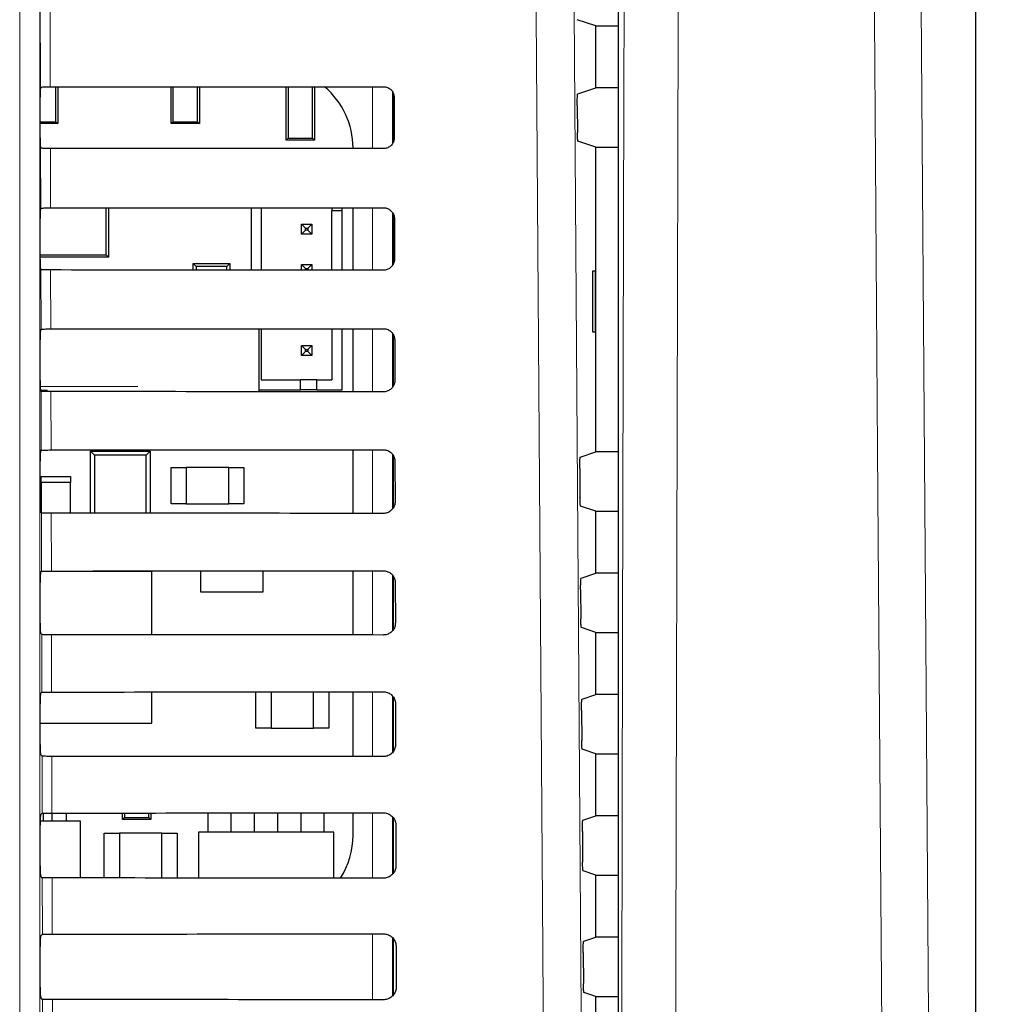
# Paper-space layout 'Blatt3' of a CAD drawing. Header units: millimetres. Extents: x 5 to 418, y 2 to 292.
# Tile 38 of 55: x 125 to 137, y 178 to 190. Entities that reach past the tile are written whole.
import ezdxf

# ---------------------------------------------------------------- set-up
doc = ezdxf.new("R2010")
doc.units = ezdxf.units.MM
doc.layers.add('SLD-0', color=7, linetype='Continuous')
doc.styles.add('SLDTEXTSTYLE1', font='TXT', dxfattribs={"width": 0.605})
doc.dimstyles.new('SLDDIMSTYLE1', dxfattribs={"dimtxt": 3.5, "dimasz": 3.5, "dimexe": 0, "dimexo": 0.0625, "dimgap": 0.875, "dimtad": 1, "dimdec": 1, "dimlfac": 4, "dimrnd": 1e-09, "dimzin": 12, "dimdsep": 46, "dimtxsty": 'SLDTEXTSTYLE1', "dimsah": 1, "dimcen": 0.09, "dimadec": 0, "dimazin": 3, "dimtfac": 1, "dimtofl": 0, "dimtmove": 0, "dimatfit": 3, "dimfxl": 1, "dimfrac": 2, "dimtolj": 1, "dimtzin": 12, "dimarcsym": 0})

# ---------------------------------------------------------------- blocks, each defined once
blk = doc.blocks.new('_D_14')
at = {"layer": 'SLD-0', "color": 7}
for p, q in [((135.067, 252.015), (148.992, 252.015)), ((147.992, 252.015), (147.992, 99.325)), ((134.526, 99.325), (148.992, 99.325))]:
    blk.add_line(p, q, dxfattribs=at)
for points in [[(147.992, 252.015), (147.532, 248.515), (148.452, 248.515)], [(147.992, 99.325), (148.452, 102.825), (147.532, 102.825)]]:
    blk.add_solid(points, dxfattribs=at)
at = {"layer": 'SLD-0', "color": 7, "insert": (143.48, 169.654), "char_height": 3.5, "attachment_point": 1, "rotation": 90, "style": 'SLDTEXTSTYLE1'}
blk.add_mtext('610,8', dxfattribs=at)

psp = doc.layouts.new('Blatt3')

# ---------------------------------------------------------------- linework, layer by layer
at = {"color": 7, "linetype": 'Continuous', "lineweight": 18}
for p, q in [((136.6759, 131.8449), (136.6759, 214.5853)), ((124.8586, 173.348), (124.8586, 194.2651)), ((125.1086, 194.2651), (125.1086, 173.348)), ((125.1151, 188.917), (125.1103, 190.9655)), ((125.2312, 190.9821), (125.236, 188.9193)), ((129.2183, 188.1562), (129.2183, 188.9221)), ((129.4683, 188.8547), (129.4683, 188.2221)), ((125.1186, 187.4206), (125.1168, 188.1612)), ((125.2378, 188.1591), (125.2395, 187.4228)), ((129.2183, 186.6527), (129.2183, 187.4256)), ((129.4683, 187.3607), (129.4683, 186.7162)), ((125.1221, 185.9241), (125.1204, 186.6577)), ((125.2413, 186.6555), (125.243, 185.9263)), ((129.2183, 185.1492), (129.2183, 185.9291)), ((129.4683, 185.8668), (129.4683, 185.2104)), ((125.1134, 185.2142), (126.3171, 185.2142)), ((125.1256, 184.4276), (125.1239, 185.1542)), ((125.2448, 185.152), (125.2465, 184.4298)), ((129.2183, 183.6457), (129.2183, 184.4326)), ((129.4683, 184.373), (129.4683, 183.7047)), ((125.1291, 182.9311), (125.1274, 183.6507)), ((125.2483, 183.6485), (125.25, 182.9333)), ((129.2183, 182.1421), (129.2183, 182.9361)), ((129.4683, 182.8793), (129.4683, 182.199)), ((125.1326, 181.4346), (125.1309, 182.1472)), ((125.2518, 182.145), (125.2535, 181.4368)), ((129.2183, 180.6386), (129.2183, 181.4396)), ((129.4683, 181.3858), (129.4683, 180.6934)), ((125.1361, 179.9381), (125.1344, 180.6436)), ((125.2553, 180.6415), (125.257, 179.9403)), ((129.2183, 179.1351), (129.2183, 179.9431)), ((129.4683, 179.8922), (129.4683, 179.1879)), ((125.1396, 178.4416), (125.1379, 179.1401)), ((125.2588, 179.138), (125.2605, 178.4438)), ((129.2183, 177.6316), (129.2183, 178.4466)), ((129.4683, 178.3973), (129.4683, 177.6824)), ((125.1431, 176.9451), (125.1415, 177.6366)), ((125.2623, 177.6345), (125.264, 176.9473))]:
    psp.add_line(p, q, dxfattribs=at)
at = {"color": 7, "linetype": 'Continuous', "lineweight": 25}
for p, q in [((136.676, 131.8449), (136.676, 214.5853)), ((132.2565, 194.1424), (132.2565, 142.0627)), ((131.9793, 189.6738), (131.7487, 189.7506)), ((131.9793, 188.9063), (131.9793, 189.6738)), ((131.9793, 189.6738), (132.2565, 189.6738)), ((125.1151, 188.917), (125.1152, 188.9172)), ((125.305, 188.4893), (125.305, 188.9193)), ((125.3293, 188.9193), (125.3293, 188.4651)), ((126.7293, 188.4651), (126.7293, 188.9202)), ((126.7535, 188.9202), (126.7535, 188.4893)), ((127.055, 188.4893), (127.055, 188.9204)), ((127.0793, 188.9205), (127.0793, 188.4651)), ((128.1543, 188.2601), (128.1543, 188.9213)), ((128.1785, 188.9213), (128.1785, 188.2843)), ((128.48, 188.2843), (128.48, 188.9215)), ((128.5043, 188.9215), (128.5043, 188.2601)), ((131.7569, 188.8323), (131.9793, 188.9063)), ((132.2565, 188.9063), (131.9793, 188.9063)), ((125.113, 188.2879), (125.113, 188.7922)), ((129.4793, 188.2477), (129.4793, 188.8281)), ((129.4869, 188.7901), (129.4881, 188.2901)), ((131.7505, 188.6907), (131.7528, 188.3555)), ((125.113, 188.4893), (125.305, 188.4893)), ((125.305, 188.4893), (125.3293, 188.4651)), ((126.7293, 188.4651), (126.7535, 188.4893)), ((126.7535, 188.4893), (127.055, 188.4893)), ((127.055, 188.4893), (127.0793, 188.4651)), ((125.3293, 188.4651), (125.113, 188.4651)), ((127.0793, 188.4651), (126.7293, 188.4651)), ((128.1543, 188.2601), (128.1785, 188.2843)), ((128.5043, 188.2601), (128.1543, 188.2601)), ((128.1785, 188.2843), (128.48, 188.2843)), ((128.48, 188.2843), (128.5043, 188.2601)), ((131.9793, 188.1738), (131.7592, 188.2471)), ((125.1168, 188.1612), (125.1152, 188.1629)), ((128.9788, 188.1564), (128.9788, 188.1651)), ((131.9793, 184.4063), (131.9793, 188.1738)), ((131.9793, 188.1738), (132.2565, 188.1738)), ((125.1152, 187.4172), (125.1186, 187.4206)), ((125.9278, 186.8415), (125.9278, 187.4232)), ((125.9543, 187.4232), (125.9543, 186.8151)), ((127.7185, 187.4244), (127.7185, 186.6539)), ((127.8435, 187.4245), (127.8435, 186.6538)), ((128.7185, 187.4252), (128.7185, 187.3856)), ((128.8435, 187.3856), (128.7185, 187.3856)), ((128.7185, 186.6531), (128.7185, 187.3856)), ((128.8435, 187.3856), (128.8435, 187.4253)), ((128.8435, 186.653), (128.8435, 187.3856)), ((128.9788, 186.6529), (128.9788, 187.4254)), ((125.113, 186.7879), (125.113, 187.2922)), ((129.4793, 186.7363), (129.4793, 187.3416)), ((129.4904, 187.2901), (129.4916, 186.7901)), ((128.3435, 187.0981), (128.3435, 187.2231)), ((128.3435, 187.2231), (128.3935, 187.1731)), ((128.3435, 187.2231), (128.4685, 187.2231)), ((128.3435, 187.0981), (128.3935, 187.1481)), ((128.3935, 187.1481), (128.3935, 187.1731)), ((128.3935, 187.1731), (128.4185, 187.1731)), ((128.4185, 187.1481), (128.3935, 187.1481)), ((128.4685, 187.2231), (128.4185, 187.1731)), ((128.4185, 187.1731), (128.4185, 187.1481)), ((128.4685, 187.0981), (128.4185, 187.1481)), ((128.4685, 187.2231), (128.4685, 187.0981)), ((128.4685, 187.0981), (128.3435, 187.0981)), ((125.113, 186.8415), (125.9278, 186.8415)), ((125.9543, 186.8151), (125.113, 186.8151)), ((125.9543, 186.8151), (125.9278, 186.8415)), ((125.1204, 186.6577), (125.1152, 186.6629)), ((127.0043, 186.6544), (127.0043, 186.7338)), ((127.0396, 186.6985), (127.0043, 186.7338)), ((127.0043, 186.7338), (127.4543, 186.7338)), ((127.0396, 186.6985), (127.0396, 186.6544)), ((127.419, 186.6985), (127.0396, 186.6985)), ((127.4543, 186.7338), (127.419, 186.6985)), ((127.419, 186.6541), (127.419, 186.6985)), ((127.4543, 186.7338), (127.4543, 186.6541)), ((128.3435, 186.6534), (128.3435, 186.7231)), ((128.3435, 186.7231), (128.3935, 186.6731)), ((128.3435, 186.7231), (128.4685, 186.7231)), ((128.3935, 186.6534), (128.3935, 186.6731)), ((128.3935, 186.6731), (128.4185, 186.6731)), ((128.4685, 186.7231), (128.4185, 186.6731)), ((128.4185, 186.6731), (128.4185, 186.6533)), ((128.4685, 186.7231), (128.4685, 186.6533)), ((131.978, 186.6401), (131.9399, 186.6407)), ((131.9399, 186.6407), (131.9399, 185.8894)), ((131.978, 185.89), (131.978, 186.6401)), ((125.1152, 185.9172), (125.1221, 185.9241)), ((127.8182, 185.1503), (127.8182, 185.928)), ((127.8435, 185.928), (127.8435, 185.2981)), ((128.7185, 185.9287), (128.7185, 185.2981)), ((128.8435, 185.1731), (128.8435, 185.9288)), ((128.9788, 185.1494), (128.9788, 185.9289)), ((125.113, 185.2879), (125.113, 185.7922)), ((129.4793, 185.2252), (129.4793, 185.8506)), ((131.9399, 185.8894), (131.978, 185.89)), ((128.3435, 185.7231), (128.3935, 185.6731)), ((128.3435, 185.7231), (128.4685, 185.7231)), ((128.3435, 185.5981), (128.3435, 185.7231)), ((128.3935, 185.6731), (128.4185, 185.6731)), ((128.3935, 185.6481), (128.3935, 185.6731)), ((128.4685, 185.7231), (128.4185, 185.6731)), ((128.4185, 185.6731), (128.4185, 185.6481)), ((128.4685, 185.7231), (128.4685, 185.5981)), ((129.4939, 185.7901), (129.4951, 185.2901)), ((128.3435, 185.5981), (128.3935, 185.6481)), ((128.4685, 185.5981), (128.3435, 185.5981)), ((128.4185, 185.6481), (128.3935, 185.6481)), ((128.4685, 185.5981), (128.4185, 185.6481)), ((127.8435, 185.2981), (128.331, 185.2981)), ((128.331, 185.1731), (128.331, 185.2981)), ((128.531, 185.2981), (128.331, 185.2981)), ((128.531, 185.1731), (128.531, 185.2981)), ((128.531, 185.2981), (128.7185, 185.2981)), ((125.2026, 185.1642), (125.1149, 185.1642)), ((125.1239, 185.1542), (125.1152, 185.1629)), ((127.8182, 185.1731), (128.331, 185.1731)), ((128.531, 185.1731), (128.331, 185.1731)), ((128.531, 185.1731), (128.8435, 185.1731)), ((125.1152, 184.4172), (125.1256, 184.4276)), ((125.7355, 184.4151), (125.7849, 184.3657)), ((125.7355, 184.4151), (126.473, 184.4151)), ((125.7355, 183.6482), (125.7355, 184.4151)), ((125.7849, 184.3657), (125.7849, 183.6482)), ((126.4237, 184.3657), (125.7849, 184.3657)), ((125.898, 184.4151), (125.898, 184.4302)), ((126.3105, 184.4151), (126.3105, 184.4304)), ((126.4237, 184.3657), (126.473, 184.4151)), ((126.4237, 183.6478), (126.4237, 184.3657)), ((126.473, 184.4151), (126.473, 183.6477)), ((128.9788, 183.6459), (128.9788, 184.4324)), ((129.4793, 183.7189), (129.4793, 184.3566)), ((131.7885, 184.3428), (131.9793, 184.4063)), ((132.2565, 184.4063), (131.9793, 184.4063)), ((125.113, 183.7879), (125.113, 184.2922)), ((126.7293, 183.7651), (126.7293, 184.2151)), ((126.7293, 184.2151), (126.9168, 184.2151)), ((126.9168, 184.2151), (126.9168, 183.7651)), ((127.4418, 184.2151), (126.9168, 184.2151)), ((127.4418, 184.2151), (127.6293, 184.2151)), ((127.4418, 183.7651), (127.4418, 184.2151)), ((127.6293, 184.2151), (127.6293, 183.7651)), ((129.4974, 184.2901), (129.4986, 183.7901)), ((125.123, 184.0276), (125.123, 184.1026)), ((125.123, 184.1026), (125.4855, 184.1026)), ((125.4855, 184.1026), (125.4855, 184.0276)), ((131.7821, 184.2012), (131.7846, 183.8449)), ((125.123, 184.0276), (125.123, 183.655)), ((125.4855, 184.0276), (125.123, 184.0276)), ((125.4855, 183.6484), (125.4855, 184.0276)), ((126.9168, 183.7651), (126.7293, 183.7651)), ((126.9168, 183.7651), (127.4418, 183.7651)), ((127.6293, 183.7651), (127.4418, 183.7651)), ((131.9793, 183.6738), (131.791, 183.7365)), ((125.1274, 183.6507), (125.1152, 183.6629)), ((131.9793, 182.9063), (131.9793, 183.6738)), ((131.9793, 183.6738), (132.2565, 183.6738)), ((125.1152, 182.9172), (125.1291, 182.9311)), ((126.4918, 182.9276), (125.1255, 182.9276)), ((126.4918, 182.1442), (126.4918, 182.9276)), ((127.0918, 182.9345), (127.0918, 182.6776)), ((127.8668, 182.6776), (127.8668, 182.935)), ((128.9788, 182.1423), (128.9788, 182.9359)), ((131.7991, 182.8463), (131.9793, 182.9063)), ((132.2565, 182.9063), (131.9793, 182.9063)), ((125.113, 182.2879), (125.113, 182.7922)), ((129.4793, 182.2131), (129.4793, 182.8628)), ((129.5009, 182.7901), (129.5021, 182.2901)), ((127.0918, 182.6776), (127.8668, 182.6776)), ((131.7927, 182.7047), (131.7952, 182.3414)), ((125.1309, 182.1472), (125.1152, 182.1629)), ((131.9793, 182.1738), (131.8016, 182.233)), ((131.9793, 181.4063), (131.9793, 182.1738)), ((131.9793, 182.1738), (132.2565, 182.1738)), ((125.1152, 181.4172), (125.1326, 181.4346)), ((126.4918, 181.0526), (126.4918, 181.4376)), ((127.7793, 180.9901), (127.7793, 181.4385)), ((127.9668, 181.4386), (127.9668, 180.9901)), ((128.4918, 180.9901), (128.4918, 181.439)), ((128.6793, 181.4392), (128.6793, 180.9901)), ((128.9788, 180.6388), (128.9788, 181.4394)), ((125.113, 180.7879), (125.113, 181.2922)), ((129.4793, 180.7074), (129.4793, 181.369)), ((129.5045, 181.2901), (129.5056, 180.7901)), ((131.8096, 181.3498), (131.9793, 181.4063)), ((132.2565, 181.4063), (131.9793, 181.4063)), ((131.8032, 181.2082), (131.8058, 180.8378)), ((125.113, 181.0526), (126.4918, 181.0526)), ((127.9668, 180.9901), (127.7793, 180.9901)), ((127.9668, 180.9901), (128.4918, 180.9901)), ((128.6793, 180.9901), (128.4918, 180.9901)), ((131.9793, 180.6738), (131.8122, 180.7294)), ((125.1344, 180.6436), (125.1152, 180.6629)), ((131.9793, 179.9063), (131.9793, 180.6738)), ((131.9793, 180.6738), (132.2565, 180.6738)), ((125.6105, 179.8382), (125.1132, 179.8382)), ((125.1152, 179.9172), (125.1361, 179.9381)), ((125.1518, 179.8382), (125.1518, 179.9391)), ((125.2618, 179.8382), (125.2618, 179.9403)), ((125.4368, 179.8382), (125.4368, 179.9404)), ((125.6105, 179.1378), (125.6105, 179.8382)), ((126.1293, 179.8601), (126.1293, 179.9408)), ((126.1293, 179.8601), (126.1535, 179.8843)), ((126.4793, 179.8601), (126.1293, 179.8601)), ((126.1535, 179.9408), (126.1535, 179.8843)), ((126.1535, 179.8843), (126.455, 179.8843)), ((126.455, 179.8843), (126.455, 179.941)), ((126.455, 179.8843), (126.4793, 179.8601)), ((126.4793, 179.941), (126.4793, 179.8601)), ((127.1868, 179.7026), (127.1868, 179.9415)), ((127.4718, 179.7026), (127.4718, 179.9417)), ((127.7618, 179.7026), (127.7618, 179.942)), ((128.0468, 179.9422), (128.0468, 179.7026)), ((128.3368, 179.7026), (128.3368, 179.9424)), ((128.6218, 179.7026), (128.6218, 179.9426)), ((128.9788, 179.6651), (128.9788, 179.9429)), ((129.4793, 179.2017), (129.4793, 179.8753)), ((131.8202, 179.8533), (131.9793, 179.9063)), ((132.2565, 179.9063), (131.9793, 179.9063)), ((125.113, 179.2879), (125.113, 179.7922)), ((129.508, 179.7901), (129.5091, 179.2901)), ((131.8137, 179.7118), (131.8164, 179.3343)), ((125.9043, 179.1376), (125.9043, 179.6901)), ((125.9043, 179.6901), (126.0918, 179.6901)), ((126.6168, 179.6901), (126.0918, 179.6901)), ((126.0918, 179.6901), (126.0918, 179.1375)), ((126.6168, 179.1371), (126.6168, 179.6901)), ((126.6168, 179.6901), (126.8043, 179.6901)), ((126.8043, 179.6901), (126.8043, 179.137)), ((127.0668, 179.7026), (127.0668, 179.1368)), ((128.7418, 179.7026), (127.0668, 179.7026)), ((128.7418, 179.1355), (128.7418, 179.7026)), ((131.9793, 179.1738), (131.8228, 179.2259)), ((125.1379, 179.1401), (125.1152, 179.1629)), ((131.9793, 178.4063), (131.9793, 179.1738)), ((131.9793, 179.1738), (132.2565, 179.1738)), ((125.1152, 178.4172), (125.1396, 178.4416)), ((129.4793, 177.6961), (129.4793, 178.3817)), ((131.8307, 178.3568), (131.9793, 178.4063)), ((132.2565, 178.4063), (131.9793, 178.4063)), ((125.113, 177.7879), (125.113, 178.2922)), ((129.5115, 178.2901), (129.5126, 177.7901)), ((131.8243, 178.2153), (131.827, 177.8308)), ((125.1415, 177.6366), (125.1152, 177.6629)), ((131.9793, 177.6738), (131.8334, 177.7224)), ((131.9793, 176.9063), (131.9793, 177.6738)), ((131.9793, 177.6738), (132.2565, 177.6738))]:
    psp.add_line(p, q, dxfattribs=at)
at = {"color": 7, "linetype": 'Continuous', "lineweight": 18, "flags": 128}
for points in [[(131.7044, 191.0484), (131.7667, 182.1998), (131.829, 173.3576)], [(132.2901, 173.3611), (132.3004, 177.6137), (132.3113, 182.1112), (132.3277, 188.8574), (132.333, 191.0393)], [(135.9916, 191.0513), (136.0246, 186.5544), (136.0576, 182.0575), (136.1213, 173.3768)], [(131.3585, 173.2913), (131.3515, 174.2823), (131.3234, 178.2466), (131.2333, 190.9821)], [(132.9996, 190.9532), (132.9966, 189.7151), (132.9845, 184.7629), (132.9724, 179.8108), (132.9565, 173.275)], [(135.5452, 173.2907), (135.5361, 174.5286), (135.4997, 179.4802), (135.4632, 184.4317), (135.4152, 190.9652)]]:
    psp.add_lwpolyline(points, dxfattribs=at)
at = {"color": 7, "linetype": 'Continuous', "lineweight": 25}
for centre, start, end in [((127.9875, 188.1651), 0, 49.75074), ((127.9875, 179.6651), 327.70444, 0)]:
    psp.add_arc(centre, 0.9913, start, end, dxfattribs=at)
for centre, major_axis, start_param, end_param in [((125.1152, 188.7922), (0, 0.125), 0.0529039, 1.5707963), ((116.9793, 193.286), (250.3032, 0), 4.7453818, 4.7618492), ((125.1152, 188.2879), (0, 0.125), 1.5707963, 3.1241394), ((116.9793, 183.8145), (249.0359, 0), 1.5210842, 1.5376284), ((125.1152, 187.2922), (0, 0.125), 0.0174533, 1.5707963), ((116.9793, 191.786), (250.1025, 0), 4.7454223, 4.7618889), ((125.1152, 186.7879), (0, 0.125), 1.5707963, 3.1241394), ((116.9793, 182.3145), (248.8352, 0), 1.5210441, 1.5375875), ((125.1152, 185.7922), (0, 0.125), 0.0174533, 1.5707963), ((116.9793, 190.286), (249.9018, 0), 4.7454628, 4.7619287), ((125.1152, 185.2879), (0, 0.125), 1.5707963, 3.1241394), ((116.9793, 180.8145), (248.6345, 0), 1.5210039, 1.5375466), ((125.1152, 184.2922), (0, 0.125), 0.0174533, 1.5707963), ((116.9793, 188.786), (249.7011, 0), 4.7455034, 4.7619686), ((125.1152, 183.7879), (0, 0.125), 1.5707963, 3.1241394), ((116.9793, 179.3145), (248.4338, 0), 1.5209636, 1.5375056), ((125.1152, 182.7922), (0, 0.125), 0.0174533, 1.5707963), ((116.9793, 187.2859), (249.5004, 0), 4.7455441, 4.7620085), ((125.1152, 182.2879), (0, 0.125), 1.5707963, 3.1241394), ((116.9793, 177.8145), (248.233, 0), 1.5209233, 1.5374645), ((125.1152, 181.2922), (0, 0.125), 0.0174533, 1.5707963), ((116.9793, 185.7859), (249.2996, 0), 4.7455848, 4.7620484), ((125.1152, 180.7879), (0, 0.125), 1.5707963, 3.1241394), ((116.9793, 176.3145), (248.0323, 0), 1.5208829, 1.5374234), ((125.1152, 179.7922), (0, 0.125), 0.0174533, 1.5707963), ((116.9793, 184.2859), (249.0989, 0), 4.7456256, 4.7620885), ((125.1152, 179.2879), (0, 0.125), 1.5707963, 3.1241394), ((116.9793, 174.8145), (247.8316, 0), 1.5208425, 1.5373821), ((125.1152, 178.2922), (0, 0.125), 0.0174533, 1.5707963), ((116.9793, 182.7859), (248.8982, 0), 4.7456664, 4.7621286), ((125.1152, 177.7879), (0, 0.125), 1.5707963, 3.1241394), ((116.9793, 173.3144), (247.6309, 0), 1.5208019, 1.5373409)]:
    psp.add_ellipse(centre, major_axis=major_axis, ratio=0.0174551, start_param=start_param, end_param=end_param, dxfattribs=at)
for points, knots in [([(125.1152, 188.9172), (125.117, 188.9174), (125.1208, 188.9179), (125.1424, 188.9185), (125.1749, 188.919), (125.2083, 188.9192), (125.2292, 188.9193), (125.236, 188.9193)], [0, 0, 0, 0, 0.2052588, 0.4341811, 0.6624014, 0.8891626, 1, 1, 1, 1]), ([(129.3543, 188.9222), (129.3599, 188.922), (129.3803, 188.9213), (129.4146, 188.9105), (129.4511, 188.8841), (129.4768, 188.8468), (129.4862, 188.8133), (129.4868, 188.7942), (129.4869, 188.7901)], [0, 0, 0, 0, 0.0812528, 0.2934296, 0.5069011, 0.7224904, 0.9396889, 1, 1, 1, 1]), ([(131.7505, 188.6907), (131.7504, 188.7047), (131.7504, 188.7328), (131.7512, 188.7726), (131.7527, 188.8047), (131.7546, 188.8272), (131.7561, 188.8306), (131.7569, 188.8323)], [0, 0, 0, 0, 0.198384, 0.3967568, 0.5954998, 0.7953107, 1, 1, 1, 1]), ([(131.7592, 188.2471), (131.7585, 188.2487), (131.757, 188.252), (131.7551, 188.2744), (131.7536, 188.3069), (131.753, 188.3363), (131.7529, 188.3528), (131.7528, 188.3555)], [0, 0, 0, 0, 0.239263, 0.4785504, 0.7171327, 0.9542801, 1, 1, 1, 1]), ([(129.4881, 188.2901), (129.4878, 188.2841), (129.487, 188.2631), (129.4757, 188.2279), (129.4484, 188.191), (129.4104, 188.1656), (129.377, 188.1567), (129.3582, 188.1562), (129.3543, 188.1561)], [0, 0, 0, 0, 0.08570512, 0.3026079, 0.518156, 0.73157295, 0.94343865, 1, 1, 1, 1]), ([(125.2378, 188.1591), (125.2239, 188.1591), (125.1961, 188.1592), (125.1596, 188.1596), (125.1323, 188.1601), (125.1189, 188.1607), (125.1174, 188.1611), (125.1168, 188.1612)], [0, 0, 0, 0, 0.2187771, 0.43751, 0.6574786, 0.8798632, 1, 1, 1, 1]), ([(125.1186, 187.4206), (125.1202, 187.4209), (125.1235, 187.4214), (125.1459, 187.422), (125.1784, 187.4225), (125.2118, 187.4227), (125.2327, 187.4228), (125.2395, 187.4228)], [0, 0, 0, 0, 0.2236181, 0.4472597, 0.6702154, 0.8917458, 1, 1, 1, 1]), ([(129.3543, 187.4257), (129.3603, 187.4255), (129.3815, 187.4247), (129.4169, 187.4133), (129.4542, 187.386), (129.4803, 187.3476), (129.4897, 187.3134), (129.4903, 187.2941), (129.4904, 187.2901)], [0, 0, 0, 0, 0.0847194, 0.2969209, 0.5104279, 0.7260526, 0.9432708, 1, 1, 1, 1]), ([(129.4916, 186.7901), (129.4913, 186.7837), (129.4905, 186.7619), (129.4786, 186.7256), (129.4503, 186.6879), (129.4112, 186.6621), (129.3771, 186.6531), (129.3581, 186.6527), (129.3543, 186.6526)], [0, 0, 0, 0, 0.0890994, 0.3059785, 0.521493, 0.7348782, 0.9467284, 1, 1, 1, 1]), ([(125.2413, 186.6555), (125.2274, 186.6556), (125.1996, 186.6556), (125.1631, 186.656), (125.1358, 186.6566), (125.1225, 186.6572), (125.1209, 186.6576), (125.1204, 186.6577)], [0, 0, 0, 0, 0.21878306, 0.43752183, 0.6574965, 0.87988732, 1, 1, 1, 1]), ([(125.1221, 185.9241), (125.1237, 185.9244), (125.127, 185.9249), (125.1494, 185.9255), (125.1819, 185.926), (125.2153, 185.9262), (125.2361, 185.9263), (125.243, 185.9263)], [0, 0, 0, 0, 0.2236241, 0.4472715, 0.6702332, 0.8917694, 1, 1, 1, 1]), ([(129.3543, 185.9292), (129.3607, 185.929), (129.3827, 185.9281), (129.4191, 185.9162), (129.4572, 185.8879), (129.4839, 185.8484), (129.4933, 185.8136), (129.4938, 185.7939), (129.4939, 185.7901)], [0, 0, 0, 0, 0.08800802, 0.30023343, 0.51377452, 0.72943297, 0.94666984, 1, 1, 1, 1]), ([(129.4951, 185.2901), (129.4948, 185.2833), (129.4939, 185.2607), (129.4814, 185.2233), (129.4522, 185.1848), (129.412, 185.1585), (129.3773, 185.1496), (129.358, 185.1491), (129.3543, 185.149)], [0, 0, 0, 0, 0.0923202, 0.3091766, 0.5246593, 0.7380145, 0.9498505, 1, 1, 1, 1]), ([(125.2448, 185.152), (125.2309, 185.1521), (125.2031, 185.1521), (125.1666, 185.1525), (125.1394, 185.1531), (125.126, 185.1537), (125.1244, 185.1541), (125.1239, 185.1542)], [0, 0, 0, 0, 0.218789, 0.4375337, 0.6575145, 0.8799115, 1, 1, 1, 1]), ([(125.1256, 184.4276), (125.1272, 184.4279), (125.1305, 184.4284), (125.1529, 184.429), (125.1854, 184.4295), (125.2188, 184.4297), (125.2396, 184.4298), (125.2465, 184.4298)], [0, 0, 0, 0, 0.22363, 0.4472834, 0.6702509, 0.891793, 1, 1, 1, 1]), ([(129.3543, 184.4327), (129.3611, 184.4325), (129.3839, 184.4315), (129.4214, 184.419), (129.4603, 184.3899), (129.4875, 184.3492), (129.4968, 184.3137), (129.4973, 184.2938), (129.4974, 184.2901)], [0, 0, 0, 0, 0.091132, 0.3033806, 0.5169544, 0.7326451, 0.9498996, 1, 1, 1, 1]), ([(131.7821, 184.2012), (131.7821, 184.2153), (131.782, 184.2433), (131.7829, 184.2831), (131.7843, 184.3153), (131.7863, 184.3378), (131.7878, 184.3411), (131.7885, 184.3428)], [0, 0, 0, 0, 0.19837583, 0.39674047, 0.59547708, 0.79528678, 1, 1, 1, 1]), ([(131.791, 183.7365), (131.7903, 183.7381), (131.7888, 183.7414), (131.7868, 183.7638), (131.7854, 183.7963), (131.7848, 183.8257), (131.7846, 183.8422), (131.7846, 183.8449)], [0, 0, 0, 0, 0.2392719, 0.4785682, 0.717156, 0.9543017, 1, 1, 1, 1]), ([(129.4986, 183.7901), (129.4983, 183.7829), (129.4973, 183.7595), (129.4843, 183.7211), (129.4542, 183.6818), (129.4128, 183.655), (129.3774, 183.646), (129.3578, 183.6456), (129.3543, 183.6455)], [0, 0, 0, 0, 0.09538043, 0.31221527, 0.52766765, 0.74099471, 0.95281761, 1, 1, 1, 1]), ([(125.2483, 183.6485), (125.2344, 183.6485), (125.2066, 183.6486), (125.1701, 183.649), (125.1429, 183.6496), (125.1295, 183.6502), (125.1279, 183.6505), (125.1274, 183.6507)], [0, 0, 0, 0, 0.218795, 0.4375456, 0.6575325, 0.8799357, 1, 1, 1, 1]), ([(125.1291, 182.9311), (125.1307, 182.9314), (125.134, 182.9319), (125.1564, 182.9325), (125.1889, 182.933), (125.2223, 182.9332), (125.2431, 182.9333), (125.25, 182.9333)], [0, 0, 0, 0, 0.22363592, 0.44729525, 0.67026871, 0.89181663, 1, 1, 1, 1]), ([(129.3543, 182.9362), (129.3615, 182.9359), (129.385, 182.9349), (129.4237, 182.9219), (129.4634, 182.8918), (129.491, 182.85), (129.5003, 182.8138), (129.5009, 182.7936), (129.5009, 182.7901)], [0, 0, 0, 0, 0.0941035, 0.3063745, 0.5199798, 0.7357013, 0.9529725, 1, 1, 1, 1]), ([(131.7927, 182.7047), (131.7926, 182.7188), (131.7926, 182.7468), (131.7934, 182.7866), (131.7949, 182.8188), (131.7968, 182.8413), (131.7983, 182.8446), (131.7991, 182.8463)], [0, 0, 0, 0, 0.1983731, 0.396735, 0.5954695, 0.7952788, 1, 1, 1, 1]), ([(129.5021, 182.2901), (129.5018, 182.2825), (129.5007, 182.2583), (129.4871, 182.2188), (129.4561, 182.1787), (129.4136, 182.1514), (129.3775, 182.1425), (129.3577, 182.1421), (129.3543, 182.142)], [0, 0, 0, 0, 0.098292, 0.3151062, 0.5305297, 0.7438302, 0.955641, 1, 1, 1, 1]), ([(131.8016, 182.233), (131.8009, 182.2346), (131.7994, 182.2379), (131.7974, 182.2603), (131.796, 182.2928), (131.7954, 182.3222), (131.7952, 182.3387), (131.7952, 182.3414)], [0, 0, 0, 0, 0.2392748, 0.4785741, 0.7171638, 0.954309, 1, 1, 1, 1]), ([(125.2518, 182.145), (125.2379, 182.145), (125.2101, 182.1451), (125.1737, 182.1455), (125.1464, 182.1461), (125.133, 182.1467), (125.1315, 182.147), (125.1309, 182.1472)], [0, 0, 0, 0, 0.2188009, 0.4375576, 0.6575505, 0.87996, 1, 1, 1, 1]), ([(125.1326, 181.4346), (125.1342, 181.4349), (125.1375, 181.4354), (125.1599, 181.436), (125.1924, 181.4365), (125.2258, 181.4367), (125.2466, 181.4368), (125.2535, 181.4368)], [0, 0, 0, 0, 0.2236419, 0.4473071, 0.6702865, 0.8918403, 1, 1, 1, 1]), ([(129.3543, 181.4397), (129.3619, 181.4394), (129.3862, 181.4383), (129.426, 181.4247), (129.4665, 181.3937), (129.4946, 181.3508), (129.5039, 181.3139), (129.5044, 181.2935), (129.5045, 181.2901)], [0, 0, 0, 0, 0.09693352, 0.30922623, 0.52286178, 0.73861272, 0.95589988, 1, 1, 1, 1]), ([(131.8032, 181.2082), (131.8032, 181.2223), (131.8031, 181.2503), (131.804, 181.2902), (131.8054, 181.3223), (131.8074, 181.3448), (131.8089, 181.3481), (131.8096, 181.3498)], [0, 0, 0, 0, 0.1983704, 0.3967295, 0.5954618, 0.7952707, 1, 1, 1, 1]), ([(131.8122, 180.7294), (131.8115, 180.7311), (131.81, 180.7344), (131.808, 180.7568), (131.8066, 180.7892), (131.806, 180.8187), (131.8058, 180.8352), (131.8058, 180.8378)], [0, 0, 0, 0, 0.2392778, 0.4785801, 0.7171716, 0.9543162, 1, 1, 1, 1]), ([(129.5056, 180.7901), (129.5053, 180.7821), (129.5041, 180.7571), (129.4899, 180.7165), (129.458, 180.6756), (129.4144, 180.6478), (129.3776, 180.639), (129.3576, 180.6386), (129.3543, 180.6385)], [0, 0, 0, 0, 0.1010655, 0.3178599, 0.533256, 0.7465312, 0.9583308, 1, 1, 1, 1]), ([(125.2553, 180.6415), (125.2414, 180.6415), (125.2136, 180.6416), (125.1772, 180.642), (125.1499, 180.6425), (125.1365, 180.6431), (125.135, 180.6435), (125.1344, 180.6436)], [0, 0, 0, 0, 0.2188069, 0.4375695, 0.6575686, 0.8799842, 1, 1, 1, 1]), ([(125.1361, 179.9381), (125.1377, 179.9384), (125.141, 179.9389), (125.1634, 179.9395), (125.1959, 179.94), (125.2293, 179.9402), (125.2501, 179.9403), (125.257, 179.9403)], [0, 0, 0, 0, 0.22364782, 0.44731905, 0.67030437, 0.89186405, 1, 1, 1, 1]), ([(129.3543, 179.9432), (129.3623, 179.9429), (129.3874, 179.9417), (129.4282, 179.9275), (129.4696, 179.8957), (129.4981, 179.8516), (129.5074, 179.814), (129.5079, 179.7934), (129.508, 179.7901)], [0, 0, 0, 0, 0.0996319, 0.3119456, 0.5256103, 0.7413895, 0.9586918, 1, 1, 1, 1]), ([(131.8137, 179.7118), (131.8137, 179.7258), (131.8137, 179.7539), (131.8145, 179.7937), (131.816, 179.8258), (131.8179, 179.8483), (131.8194, 179.8516), (131.8202, 179.8533)], [0, 0, 0, 0, 0.1983676, 0.396724, 0.5954542, 0.7952627, 1, 1, 1, 1]), ([(129.5091, 179.2901), (129.5087, 179.2817), (129.5075, 179.2559), (129.4928, 179.2142), (129.4599, 179.1725), (129.4152, 179.1443), (129.3778, 179.1354), (129.3575, 179.135), (129.3543, 179.135)], [0, 0, 0, 0, 0.10371048, 0.32048594, 0.53585581, 0.74910714, 0.96089647, 1, 1, 1, 1]), ([(131.8228, 179.2259), (131.8221, 179.2275), (131.8206, 179.2308), (131.8186, 179.2532), (131.8172, 179.2857), (131.8166, 179.3151), (131.8164, 179.3317), (131.8164, 179.3343)], [0, 0, 0, 0, 0.2392808, 0.4785861, 0.7171794, 0.9543235, 1, 1, 1, 1]), ([(125.2588, 179.138), (125.2449, 179.138), (125.2172, 179.1381), (125.1807, 179.1385), (125.1534, 179.139), (125.14, 179.1396), (125.1385, 179.14), (125.1379, 179.1401)], [0, 0, 0, 0, 0.2188129, 0.4375815, 0.6575867, 0.8800086, 1, 1, 1, 1]), ([(125.1396, 178.4416), (125.1412, 178.4419), (125.1445, 178.4424), (125.1669, 178.443), (125.1994, 178.4435), (125.2328, 178.4437), (125.2536, 178.4438), (125.2605, 178.4438)], [0, 0, 0, 0, 0.22365378, 0.44733098, 0.67032224, 0.89188782, 1, 1, 1, 1]), ([(129.3543, 178.4467), (129.3627, 178.4463), (129.3886, 178.4451), (129.4305, 178.4303), (129.4726, 178.3976), (129.5017, 178.3524), (129.511, 178.3141), (129.5114, 178.2932), (129.5115, 178.2901)], [0, 0, 0, 0, 0.1022077, 0.3145418, 0.5282346, 0.7440408, 0.9613575, 1, 1, 1, 1]), ([(131.8243, 178.2153), (131.8243, 178.2293), (131.8242, 178.2574), (131.8251, 178.2972), (131.8265, 178.3293), (131.8285, 178.3518), (131.8299, 178.3552), (131.8307, 178.3568)], [0, 0, 0, 0, 0.1983649, 0.3967185, 0.5954465, 0.7952546, 1, 1, 1, 1]), ([(129.5126, 177.7901), (129.5122, 177.7813), (129.511, 177.7548), (129.4956, 177.7119), (129.4619, 177.6694), (129.416, 177.6408), (129.3779, 177.6319), (129.3573, 177.6315), (129.3543, 177.6315)], [0, 0, 0, 0, 0.1062358, 0.3229931, 0.5383379, 0.7515666, 0.9633463, 1, 1, 1, 1]), ([(131.8334, 177.7224), (131.8327, 177.724), (131.8312, 177.7273), (131.8292, 177.7497), (131.8278, 177.7822), (131.8272, 177.8116), (131.827, 177.8281), (131.827, 177.8308)], [0, 0, 0, 0, 0.23928377, 0.4785921, 0.71718725, 0.95433079, 1, 1, 1, 1]), ([(125.2623, 177.6345), (125.2485, 177.6345), (125.2207, 177.6345), (125.1842, 177.6349), (125.1569, 177.6355), (125.1435, 177.6361), (125.142, 177.6365), (125.1415, 177.6366)], [0, 0, 0, 0, 0.2188189, 0.4375935, 0.6576048, 0.880033, 1, 1, 1, 1])]:
    psp.add_open_spline(points, degree=3, knots=knots, dxfattribs=at)

# ---------------------------------------------------------------- dimensions: what is measured, and where the dimension line sits
at = {"layer": 'SLD-0', "color": 7}
dim = psp.add_linear_dim(base=(147.9918, 99.325), p1=(135.0668, 252.0151), p2=(134.5264, 99.325), angle=90, dimstyle='SLDDIMSTYLE1', dxfattribs=at)
dim.commit()
dim.dimension.update_dxf_attribs({"geometry": '_D_14', "text_midpoint": (147.9918, 175.67), "dimtype": 160})

doc.saveas('drawing.dxf')
